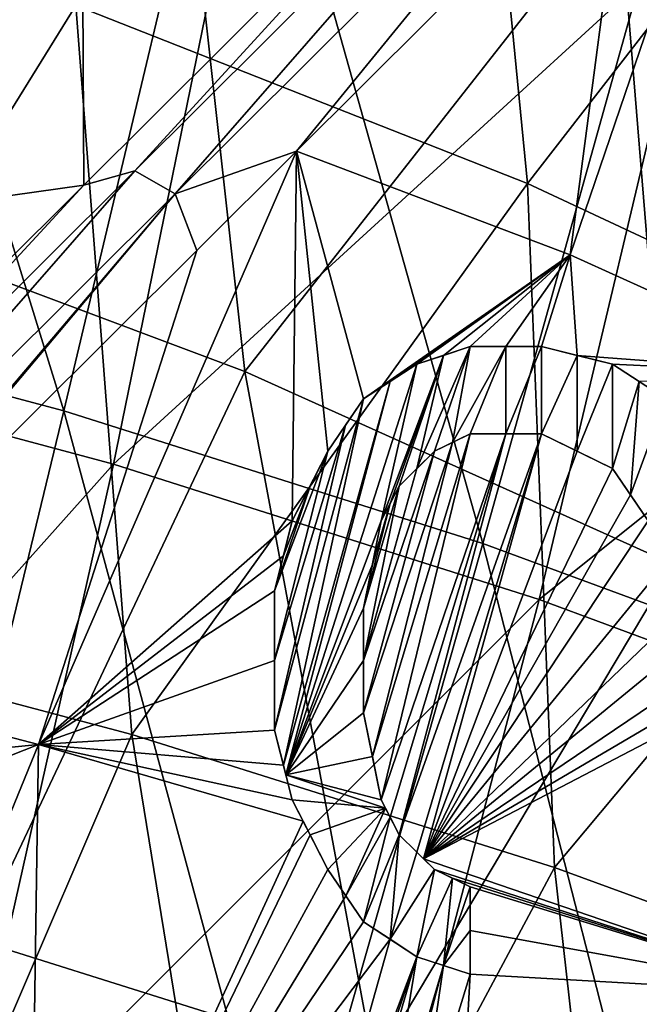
# Model space of a CAD drawing. Header units: millimetres. Extents: x -65 to 65, y -82 to 87.
# Tile 127 of 223: x 9.59 to 11.81, y 7.02 to 10.55. Entities that reach past the tile are written whole.
import ezdxf

# ---------------------------------------------------------------- set-up
doc = ezdxf.new("R2010")
doc.units = ezdxf.units.MM
doc.header["$LTSCALE"] = 101.851852
for name, color, linetype in [('10', 7, 'CONTINUOUS'), ('112', 7, 'CONTINUOUS'), ('14', 7, 'CONTINUOUS'), ('227', 7, 'CONTINUOUS'), ('405', 7, 'CONTINUOUS'), ('406', 7, 'CONTINUOUS'), ('407', 7, 'CONTINUOUS'), ('408', 7, 'CONTINUOUS'), ('409', 7, 'CONTINUOUS'), ('440', 7, 'CONTINUOUS'), ('441', 7, 'CONTINUOUS'), ('442', 7, 'CONTINUOUS'), ('443', 7, 'CONTINUOUS'), ('444', 7, 'CONTINUOUS'), ('445', 7, 'CONTINUOUS'), ('446', 7, 'CONTINUOUS'), ('447', 7, 'CONTINUOUS'), ('448', 7, 'CONTINUOUS'), ('449', 7, 'CONTINUOUS'), ('450', 7, 'CONTINUOUS'), ('451', 7, 'CONTINUOUS'), ('452', 7, 'CONTINUOUS'), ('453', 7, 'CONTINUOUS'), ('454', 7, 'CONTINUOUS'), ('455', 7, 'CONTINUOUS'), ('456', 7, 'CONTINUOUS'), ('457', 7, 'CONTINUOUS'), ('458', 7, 'CONTINUOUS'), ('459', 7, 'CONTINUOUS'), ('460', 7, 'CONTINUOUS'), ('461', 7, 'CONTINUOUS'), ('470', 7, 'CONTINUOUS'), ('472', 7, 'CONTINUOUS'), ('474', 7, 'CONTINUOUS'), ('49', 7, 'CONTINUOUS'), ('99', 7, 'CONTINUOUS')]:
    doc.layers.add(name, color=color, linetype=linetype)

msp = doc.modelspace()

# ---------------------------------------------------------------- linework, layer by layer
at = {"layer": '10', "color": 7, "linetype": 'CONTINUOUS', "true_color": 0xebebeb}
for points in [[(8.8182, 12.1233, 122.8884), (8.3476, 9.3751, 123.7838), (10.4525, 11.5419, 122.7802), (8.8182, 12.1233, 122.8884)], [(8.3476, 9.3751, 123.7838), (9.9227, 8.9537, 123.631), (10.4525, 11.5419, 122.7802), (8.3476, 9.3751, 123.7838)], [(10.4525, 11.5419, 122.7802), (9.9227, 8.9537, 123.631), (12.0202, 10.8719, 122.6573), (10.4525, 11.5419, 122.7802)], [(9.9227, 8.9537, 123.631), (11.4492, 8.468, 123.4553), (12.0202, 10.8719, 122.6573), (9.9227, 8.9537, 123.631)], [(12.0202, 10.8719, 122.6573), (11.4492, 8.468, 123.4553), (13.5119, 10.1205, 122.5219), (12.0202, 10.8719, 122.6573)], [(11.4492, 8.468, 123.4553), (12.9205, 7.9234, 123.2585), (13.5119, 10.1205, 122.5219), (11.4492, 8.468, 123.4553)], [(8.3476, 9.3751, 123.7838), (7.828, 6.6099, 124.5447), (9.9227, 8.9537, 123.631), (8.3476, 9.3751, 123.7838)], [(7.828, 6.6099, 124.5447), (9.3391, 6.3603, 124.3613), (9.9227, 8.9537, 123.631), (7.828, 6.6099, 124.5447)], [(9.9227, 8.9537, 123.631), (9.3391, 6.3603, 124.3613), (11.4492, 8.468, 123.4553), (9.9227, 8.9537, 123.631)], [(9.3391, 6.3603, 124.3613), (10.8221, 6.0721, 124.1477), (11.4492, 8.468, 123.4553), (9.3391, 6.3603, 124.3613)], [(11.4492, 8.468, 123.4553), (10.8221, 6.0721, 124.1477), (12.9205, 7.9234, 123.2585), (11.4492, 8.468, 123.4553)], [(10.8221, 6.0721, 124.1477), (12.2731, 5.7482, 123.9053), (12.9205, 7.9234, 123.2585), (10.8221, 6.0721, 124.1477)]]:
    msp.add_3dface(points, dxfattribs=at)
at = {"layer": '112', "color": 7, "linetype": 'CONTINUOUS', "true_color": 0xebebeb}
for points in [[(11.3488, 11.4807, 120.0333), (11.656, 11.6545, 120.0965), (9.9998, 10.0055, 120.9701), (11.3488, 11.4807, 120.0333)], [(11.656, 11.6545, 120.0965), (10.1434, 9.9226, 121.0936), (9.9998, 10.0055, 120.9701), (11.656, 11.6545, 120.0965)], [(11.8034, 11.5751, 120.2179), (10.1434, 9.9226, 121.0936), (11.656, 11.6545, 120.0965), (11.8034, 11.5751, 120.2179)], [(11.8034, 11.5751, 120.2179), (10.5792, 10.0758, 121.0044), (10.1434, 9.9226, 121.0936), (11.8034, 11.5751, 120.2179)], [(11.7654, 11.2568, 120.3761), (10.5792, 10.0758, 121.0044), (11.8034, 11.5751, 120.2179), (11.7654, 11.2568, 120.3761)], [(9.8159, 9.954, 120.8332), (11.3488, 11.4807, 120.0333), (9.9998, 10.0055, 120.9701), (9.8159, 9.954, 120.8332)], [(10.5792, 10.0758, 121.0044), (10.2221, 9.7196, 121.1823), (10.1434, 9.9226, 121.0936), (10.5792, 10.0758, 121.0044)], [(8.3182, 8.3317, 121.742), (9.8159, 9.954, 120.8332), (9.9998, 10.0055, 120.9701), (8.3182, 8.3317, 121.742)], [(8.4578, 8.2452, 121.8676), (8.3182, 8.3317, 121.742), (9.9998, 10.0055, 120.9701), (8.4578, 8.2452, 121.8676)], [(10.1434, 9.9226, 121.0936), (8.4578, 8.2452, 121.8676), (9.9998, 10.0055, 120.9701), (10.1434, 9.9226, 121.0936)], [(8.2162, 8.3614, 121.565), (9.8159, 9.954, 120.8332), (8.3182, 8.3317, 121.742), (8.2162, 8.3614, 121.565)], [(10.1434, 9.9226, 121.0936), (8.6093, 8.1157, 121.9205), (8.4578, 8.2452, 121.8676), (10.1434, 9.9226, 121.0936)], [(8.692, 8.1984, 121.8851), (8.6093, 8.1157, 121.9205), (10.1434, 9.9226, 121.0936), (8.692, 8.1984, 121.8851)], [(10.2221, 9.7196, 121.1823), (8.692, 8.1984, 121.8851), (10.1434, 9.9226, 121.0936), (10.2221, 9.7196, 121.1823)]]:
    msp.add_3dface(points, dxfattribs=at)
at = {"layer": '14', "color": 7, "linetype": 'CONTINUOUS', "true_color": 0xebebeb}
for points in [[(12.5105, 9.2734, 120.8003), (11.5606, 9.704, 120.9011), (12.257, 11.7461, 120.0984), (12.5105, 9.2734, 120.8003)], [(12.257, 11.7461, 120.0984), (11.5606, 9.704, 120.9011), (11.7654, 11.2568, 120.3761), (12.257, 11.7461, 120.0984)], [(11.5606, 9.704, 120.9011), (10.5792, 10.0758, 121.0044), (11.7654, 11.2568, 120.3761), (11.5606, 9.704, 120.9011)], [(10.5792, 10.0758, 121.0044), (9.6539, 7.9486, 121.7786), (10.2221, 9.7196, 121.1823), (10.5792, 10.0758, 121.0044)], [(9.6539, 7.9486, 121.7786), (10.5792, 10.0758, 121.0044), (10.5638, 8.75, 121.3868), (9.6539, 7.9486, 121.7786)], [(10.5638, 8.75, 121.3868), (10.5792, 10.0758, 121.0044), (10.6915, 9, 121.2913), (10.5638, 8.75, 121.3868)], [(11.5606, 9.704, 120.9011), (10.8191, 9.1875, 121.212), (10.5792, 10.0758, 121.0044), (11.5606, 9.704, 120.9011)], [(10.5792, 10.0758, 121.0044), (10.8191, 9.1875, 121.212), (10.6915, 9, 121.2913), (10.5792, 10.0758, 121.0044)], [(9.6539, 7.9486, 121.7786), (8.692, 8.1984, 121.8851), (10.2221, 9.7196, 121.1823), (9.6539, 7.9486, 121.7786)], [(10.9149, 9.25, 121.174), (10.8191, 9.1875, 121.212), (11.5606, 9.704, 120.9011), (10.9149, 9.25, 121.174)], [(11.0106, 9.3125, 121.1357), (10.9149, 9.25, 121.174), (11.5606, 9.704, 120.9011), (11.0106, 9.3125, 121.1357)], [(11.1067, 9.3438, 121.106), (11.0106, 9.3125, 121.1357), (11.5606, 9.704, 120.9011), (11.1067, 9.3438, 121.106)], [(11.2021, 9.375, 121.0762), (11.1067, 9.3438, 121.106), (11.5606, 9.704, 120.9011), (11.2021, 9.375, 121.0762)], [(11.3302, 9.375, 121.0479), (11.2021, 9.375, 121.0762), (11.5606, 9.704, 120.9011), (11.3302, 9.375, 121.0479)], [(11.4574, 9.375, 121.0195), (11.3302, 9.375, 121.0479), (11.5606, 9.704, 120.9011), (11.4574, 9.375, 121.0195)], [(11.5855, 9.3437, 120.9995), (11.4574, 9.375, 121.0195), (11.5606, 9.704, 120.9011), (11.5855, 9.3437, 120.9995)], [(12.5105, 9.2734, 120.8003), (11.5855, 9.3437, 120.9995), (11.5606, 9.704, 120.9011), (12.5105, 9.2734, 120.8003)], [(11.7128, 9.3125, 120.9793), (11.5855, 9.3437, 120.9995), (12.5105, 9.2734, 120.8003), (11.7128, 9.3125, 120.9793)], [(11.8086, 9.2499, 120.9749), (11.7128, 9.3125, 120.9793), (12.5105, 9.2734, 120.8003), (11.8086, 9.2499, 120.9749)], [(11.1384, 9.0313, 121.1872), (11.2021, 9.0625, 121.1645), (10.8512, 7.9058, 121.5506), (11.1384, 9.0313, 121.1872)], [(10.8512, 7.9058, 121.5506), (11.2021, 9.0625, 121.1645), (10.883, 7.75, 121.5837), (10.8512, 7.9058, 121.5506)], [(11.2021, 9.0625, 121.1645), (11.3302, 9.0625, 121.1363), (10.883, 7.75, 121.5837), (11.2021, 9.0625, 121.1645)], [(10.883, 7.75, 121.5837), (11.3302, 9.0625, 121.1363), (10.9149, 7.6874, 121.5928), (10.883, 7.75, 121.5837)], [(10.9149, 7.6874, 121.5928), (11.3302, 9.0625, 121.1363), (10.9468, 7.625, 121.6017), (10.9149, 7.6874, 121.5928)], [(11.3302, 9.0625, 121.1363), (11.4574, 9.0625, 121.1079), (10.9468, 7.625, 121.6017), (11.3302, 9.0625, 121.1363)], [(10.9468, 7.625, 121.6017), (11.4574, 9.0625, 121.1079), (11.0107, 7.5624, 121.6038), (10.9468, 7.625, 121.6017)], [(11.4574, 9.0625, 121.1079), (11.0348, 7.5388, 121.6045), (11.0107, 7.5624, 121.6038), (11.4574, 9.0625, 121.1079)], [(11.5854, 8.9999, 121.0964), (11.0348, 7.5388, 121.6045), (11.4574, 9.0625, 121.1079), (11.5854, 8.9999, 121.0964)], [(11.0745, 9, 121.2098), (11.1384, 9.0313, 121.1872), (10.8191, 8.0625, 121.5168), (11.0745, 9, 121.2098)], [(10.8191, 8.0625, 121.5168), (11.1384, 9.0313, 121.1872), (10.8512, 7.9058, 121.5506), (10.8191, 8.0625, 121.5168)], [(11.0108, 8.9376, 121.2409), (11.0745, 9, 121.2098), (10.8191, 8.2495, 121.4678), (11.0108, 8.9376, 121.2409)], [(10.8191, 8.2495, 121.4678), (11.0745, 9, 121.2098), (10.8191, 8.0625, 121.5168), (10.8191, 8.2495, 121.4678)], [(11.7128, 8.9375, 121.0847), (11.0348, 7.5388, 121.6045), (11.5854, 8.9999, 121.0964), (11.7128, 8.9375, 121.0847)], [(10.9468, 8.875, 121.272), (11.0108, 8.9376, 121.2409), (10.8191, 8.2495, 121.4678), (10.9468, 8.875, 121.272)], [(11.7767, 8.8435, 121.0959), (11.0348, 7.5388, 121.6045), (11.7128, 8.9375, 121.0847), (11.7767, 8.8435, 121.0959)], [(10.9149, 8.8125, 121.296), (10.9468, 8.875, 121.272), (10.8191, 8.4375, 121.4179), (10.9149, 8.8125, 121.296)], [(10.8191, 8.4375, 121.4179), (10.9468, 8.875, 121.272), (10.8191, 8.2495, 121.4678), (10.8191, 8.4375, 121.4179)], [(11.8404, 8.75, 121.1069), (11.0348, 7.5388, 121.6045), (11.7767, 8.8435, 121.0959), (11.8404, 8.75, 121.1069)], [(10.8511, 8.5938, 121.3691), (10.9149, 8.8125, 121.296), (10.8191, 8.4375, 121.4179), (10.8511, 8.5938, 121.3691)], [(10.883, 8.75, 121.3199), (10.9149, 8.8125, 121.296), (10.8511, 8.5938, 121.3691), (10.883, 8.75, 121.3199)], [(10.5319, 8.625, 121.4273), (9.6539, 7.9486, 121.7786), (10.5638, 8.75, 121.3868), (10.5319, 8.625, 121.4273)], [(11.8725, 8.5618, 121.1506), (11.0348, 7.5388, 121.6045), (11.8404, 8.75, 121.1069), (11.8725, 8.5618, 121.1506)], [(10.5, 8.5, 121.4676), (9.6539, 7.9486, 121.7786), (10.5319, 8.625, 121.4273), (10.5, 8.5, 121.4676)], [(11.9043, 8.375, 121.1934), (11.0348, 7.5388, 121.6045), (11.8725, 8.5618, 121.1506), (11.9043, 8.375, 121.1934)], [(10.5, 8.2492, 121.5343), (9.6539, 7.9486, 121.7786), (10.5, 8.5, 121.4676), (10.5, 8.2492, 121.5343)], [(11.9043, 8.2498, 121.2266), (11.0348, 7.5388, 121.6045), (11.9043, 8.375, 121.1934), (11.9043, 8.2498, 121.2266)], [(10.5, 8, 121.5994), (9.6539, 7.9486, 121.7786), (10.5, 8.2492, 121.5343), (10.5, 8, 121.5994)], [(11.9043, 8.125, 121.2595), (11.0348, 7.5388, 121.6045), (11.9043, 8.2498, 121.2266), (11.9043, 8.125, 121.2595)], [(8.692, 8.1984, 121.8851), (9.6539, 7.9486, 121.7786), (8.6844, 7.852, 121.9759), (8.692, 8.1984, 121.8851)], [(12.4507, 7.0544, 121.3985), (11.0348, 7.5388, 121.6045), (12.1596, 8.125, 121.1992), (12.4507, 7.0544, 121.3985)], [(12.1596, 8.125, 121.1992), (11.0348, 7.5388, 121.6045), (12.0324, 8.125, 121.2294), (12.1596, 8.125, 121.1992)], [(12.0324, 8.125, 121.2294), (11.0348, 7.5388, 121.6045), (11.9043, 8.125, 121.2595), (12.0324, 8.125, 121.2294)], [(10.532, 7.8747, 121.6251), (9.6539, 7.9486, 121.7786), (10.5, 8, 121.5994), (10.532, 7.8747, 121.6251)], [(8.6844, 7.852, 121.9759), (9.6539, 7.9486, 121.7786), (8.7114, 7.5767, 122.0409), (8.6844, 7.852, 121.9759)], [(9.6539, 7.9486, 121.7786), (8.7235, 5.6716, 122.4813), (8.7114, 7.5767, 122.0409), (9.6539, 7.9486, 121.7786)], [(9.6182, 5.5334, 122.3522), (8.7235, 5.6716, 122.4813), (9.6539, 7.9486, 121.7786), (9.6182, 5.5334, 122.3522)], [(10.6029, 7.6735, 121.6617), (9.6182, 5.5334, 122.3522), (9.6539, 7.9486, 121.7786), (10.6029, 7.6735, 121.6617)], [(10.6029, 7.6735, 121.6617), (9.6539, 7.9486, 121.7786), (10.5638, 7.75, 121.6504), (10.6029, 7.6735, 121.6617)], [(10.5638, 7.75, 121.6504), (9.6539, 7.9486, 121.7786), (10.532, 7.8747, 121.6251), (10.5638, 7.75, 121.6504)], [(10.6278, 7.6246, 121.6689), (9.6182, 5.5334, 122.3522), (10.6029, 7.6735, 121.6617), (10.6278, 7.6246, 121.6689)], [(10.6915, 7.5, 121.6869), (9.6182, 5.5334, 122.3522), (10.6278, 7.6246, 121.6689), (10.6915, 7.5, 121.6869)], [(11.0348, 7.5388, 121.6045), (12.4507, 7.0544, 121.3985), (11.0745, 7.5, 121.6057), (11.0348, 7.5388, 121.6045)], [(10.7555, 7.406, 121.6969), (9.6182, 5.5334, 122.3522), (10.6915, 7.5, 121.6869), (10.7555, 7.406, 121.6969)], [(11.0745, 7.5, 121.6057), (12.4507, 7.0544, 121.3985), (11.1383, 7.4687, 121.5996), (11.0745, 7.5, 121.6057)], [(11.1383, 7.4687, 121.5996), (12.4507, 7.0544, 121.3985), (11.2021, 7.4375, 121.5935), (11.1383, 7.4687, 121.5996)], [(11.2021, 7.4375, 121.5935), (12.4507, 7.0544, 121.3985), (11.2021, 7.2809, 121.6322), (11.2021, 7.4375, 121.5935)], [(10.8191, 7.3125, 121.7066), (9.6182, 5.5334, 122.3522), (10.7555, 7.406, 121.6969), (10.8191, 7.3125, 121.7066)], [(10.9151, 7.2499, 121.7016), (9.6182, 5.5334, 122.3522), (10.8191, 7.3125, 121.7066), (10.9151, 7.2499, 121.7016)], [(11.2021, 7.2809, 121.6322), (12.4507, 7.0544, 121.3985), (11.2021, 7.125, 121.6702), (11.2021, 7.2809, 121.6322)], [(10.5638, 6, 122.0661), (9.6182, 5.5334, 122.3522), (10.9151, 7.2499, 121.7016), (10.5638, 6, 122.0661)], [(11.0106, 7.1875, 121.6964), (10.5638, 6, 122.0661), (10.9151, 7.2499, 121.7016), (11.0106, 7.1875, 121.6964)], [(10.6597, 6.1565, 122.0115), (10.5638, 6, 122.0661), (11.0106, 7.1875, 121.6964), (10.6597, 6.1565, 122.0115)], [(10.7553, 6.3125, 121.9564), (10.6597, 6.1565, 122.0115), (11.0106, 7.1875, 121.6964), (10.7553, 6.3125, 121.9564)], [(10.883, 6.4063, 121.9082), (10.7553, 6.3125, 121.9564), (11.0106, 7.1875, 121.6964), (10.883, 6.4063, 121.9082)], [(11.1065, 7.1562, 121.6834), (10.883, 6.4063, 121.9082), (11.0106, 7.1875, 121.6964), (11.1065, 7.1562, 121.6834)], [(11.0106, 6.5, 121.8594), (10.883, 6.4063, 121.9082), (11.1065, 7.1562, 121.6834), (11.0106, 6.5, 121.8594)], [(11.2021, 7.125, 121.6702), (11.0106, 6.5, 121.8594), (11.1065, 7.1562, 121.6834), (11.2021, 7.125, 121.6702)], [(11.171, 6.5628, 121.8103), (11.0106, 6.5, 121.8594), (11.2021, 7.125, 121.6702), (11.171, 6.5628, 121.8103)], [(12.4507, 7.0544, 121.3985), (11.171, 6.5628, 121.8103), (11.2021, 7.125, 121.6702), (12.4507, 7.0544, 121.3985)], [(11.3298, 6.625, 121.761), (11.171, 6.5628, 121.8103), (12.4507, 7.0544, 121.3985), (11.3298, 6.625, 121.761)], [(11.4579, 6.625, 121.7326), (11.3298, 6.625, 121.761), (12.4507, 7.0544, 121.3985), (11.4579, 6.625, 121.7326)], [(11.5851, 6.625, 121.704), (11.4579, 6.625, 121.7326), (12.4507, 7.0544, 121.3985), (11.5851, 6.625, 121.704)], [(11.7449, 6.5624, 121.6821), (11.5851, 6.625, 121.704), (12.4507, 7.0544, 121.3985), (11.7449, 6.5624, 121.6821)], [(11.9043, 6.5, 121.6598), (11.7449, 6.5624, 121.6821), (12.4507, 7.0544, 121.3985), (11.9043, 6.5, 121.6598)]]:
    msp.add_3dface(points, dxfattribs=at)
at = {"layer": '227', "color": 7, "linetype": 'CONTINUOUS', "true_color": 0xebebeb}
for points in [[(11.1067, 9.3438, 120.0426), (11.2021, 9.375, 120.0123), (11.0108, 8.9376, 120.1802), (11.1067, 9.3438, 120.0426)], [(11.2021, 9.375, 120.0123), (11.0745, 9, 120.1485), (11.0108, 8.9376, 120.1802), (11.2021, 9.375, 120.0123)], [(11.0745, 9, 120.1485), (11.2021, 9.375, 120.0123), (11.1384, 9.0313, 120.1254), (11.0745, 9, 120.1485)], [(11.2021, 9.375, 120.0123), (11.3303, 9.375, 119.9834), (11.1384, 9.0313, 120.1254), (11.2021, 9.375, 120.0123)], [(11.3303, 9.375, 119.9834), (11.2021, 9.0625, 120.1023), (11.1384, 9.0313, 120.1254), (11.3303, 9.375, 119.9834)], [(11.2021, 9.0625, 120.1023), (11.3303, 9.375, 119.9834), (11.3303, 9.0625, 120.0734), (11.2021, 9.0625, 120.1023)], [(11.3303, 9.375, 119.9834), (11.4574, 9.375, 119.9544), (11.3303, 9.0625, 120.0734), (11.3303, 9.375, 119.9834)], [(11.4574, 9.375, 119.9544), (11.4574, 9.0625, 120.0444), (11.3303, 9.0625, 120.0734), (11.4574, 9.375, 119.9544)], [(11.4574, 9.375, 119.9544), (11.5855, 9.3436, 119.9339), (11.4574, 9.0625, 120.0444), (11.4574, 9.375, 119.9544)], [(11.0106, 9.3125, 120.073), (11.1067, 9.3438, 120.0426), (10.883, 8.75, 120.2607), (11.0106, 9.3125, 120.073)], [(10.883, 8.75, 120.2607), (11.1067, 9.3438, 120.0426), (10.9149, 8.8125, 120.2363), (10.883, 8.75, 120.2607)], [(11.1067, 9.3438, 120.0426), (10.9468, 8.875, 120.2118), (10.9149, 8.8125, 120.2363), (11.1067, 9.3438, 120.0426)], [(10.9468, 8.875, 120.2118), (11.1067, 9.3438, 120.0426), (11.0108, 8.9376, 120.1802), (10.9468, 8.875, 120.2118)], [(11.4574, 9.0625, 120.0444), (11.5855, 9.3436, 119.9339), (11.5854, 8.9998, 120.0328), (11.4574, 9.0625, 120.0444)], [(11.5855, 9.3436, 119.9339), (11.7128, 9.3125, 119.9133), (11.5854, 8.9998, 120.0328), (11.5855, 9.3436, 119.9339)], [(10.9149, 9.25, 120.112), (11.0106, 9.3125, 120.073), (10.5409, 7.8398, 120.5789), (10.9149, 9.25, 120.112)], [(11.0106, 9.3125, 120.073), (10.883, 8.75, 120.2607), (10.5409, 7.8398, 120.5789), (11.0106, 9.3125, 120.073)], [(11.7128, 9.3125, 119.9133), (11.7128, 8.9375, 120.0207), (11.5854, 8.9998, 120.0328), (11.7128, 9.3125, 119.9133)], [(11.7128, 9.3125, 119.9133), (11.8086, 9.2499, 119.9088), (11.7128, 8.9375, 120.0207), (11.7128, 9.3125, 119.9133)], [(10.8191, 9.1875, 120.1508), (10.9149, 9.25, 120.112), (10.532, 7.8747, 120.5717), (10.8191, 9.1875, 120.1508)], [(10.9149, 9.25, 120.112), (10.5409, 7.8398, 120.5789), (10.532, 7.8747, 120.5717), (10.9149, 9.25, 120.112)], [(11.7128, 8.9375, 120.0207), (11.8086, 9.2499, 119.9088), (11.7767, 8.8435, 120.0322), (11.7128, 8.9375, 120.0207)], [(11.8086, 9.2499, 119.9088), (11.9043, 9.1875, 119.9041), (11.7767, 8.8435, 120.0322), (11.8086, 9.2499, 119.9088)], [(10.5, 8, 120.5455), (10.8191, 9.1875, 120.1508), (10.532, 7.8747, 120.5717), (10.5, 8, 120.5455)], [(10.8191, 9.1875, 120.1508), (10.5, 8, 120.5455), (10.7554, 9.0939, 120.1913), (10.8191, 9.1875, 120.1508)], [(11.9043, 9.1875, 119.9041), (11.8404, 8.75, 120.0433), (11.7767, 8.8435, 120.0322), (11.9043, 9.1875, 119.9041)], [(10.5, 8, 120.5455), (10.5, 8.2492, 120.4792), (10.7554, 9.0939, 120.1913), (10.5, 8, 120.5455)], [(10.5, 8.2492, 120.4792), (10.6915, 9, 120.2317), (10.7554, 9.0939, 120.1913), (10.5, 8.2492, 120.4792)], [(10.5, 8.2492, 120.4792), (10.5, 8.5, 120.4113), (10.6915, 9, 120.2317), (10.5, 8.2492, 120.4792)], [(10.6915, 9, 120.2317), (10.5, 8.5, 120.4113), (10.6277, 8.875, 120.2805), (10.6915, 9, 120.2317)], [(10.5, 8.5, 120.4113), (10.5319, 8.625, 120.3702), (10.6277, 8.875, 120.2805), (10.5, 8.5, 120.4113)], [(10.5319, 8.625, 120.3702), (10.5638, 8.75, 120.3289), (10.6277, 8.875, 120.2805), (10.5319, 8.625, 120.3702)], [(10.883, 8.75, 120.2607), (10.8511, 8.5938, 120.3109), (10.5409, 7.8398, 120.5789), (10.883, 8.75, 120.2607)], [(10.8511, 8.5938, 120.3109), (10.8191, 8.4375, 120.3606), (10.5409, 7.8398, 120.5789), (10.8511, 8.5938, 120.3109)], [(10.8191, 8.4375, 120.3606), (10.8191, 8.2495, 120.4114), (10.5409, 7.8398, 120.5789), (10.8191, 8.4375, 120.3606)], [(10.8191, 8.2495, 120.4114), (10.8191, 8.0625, 120.4613), (10.5409, 7.8398, 120.5789), (10.8191, 8.2495, 120.4114)], [(10.8191, 8.0625, 120.4613), (10.8512, 7.9058, 120.4957), (10.5409, 7.8398, 120.5789), (10.8191, 8.0625, 120.4613)], [(10.8512, 7.9058, 120.4957), (10.883, 7.75, 120.5294), (10.5409, 7.8398, 120.5789), (10.8512, 7.9058, 120.4957)], [(10.883, 7.75, 120.5294), (10.8979, 7.7207, 120.5337), (10.5409, 7.8398, 120.5789), (10.883, 7.75, 120.5294)], [(10.8979, 7.7207, 120.5337), (10.5638, 7.75, 120.5975), (10.5409, 7.8398, 120.5789), (10.8979, 7.7207, 120.5337)], [(10.5638, 7.75, 120.5975), (10.8979, 7.7207, 120.5337), (10.6278, 7.6246, 120.6163), (10.5638, 7.75, 120.5975)], [(10.8979, 7.7207, 120.5337), (10.6915, 7.5, 120.6346), (10.6278, 7.6246, 120.6163), (10.8979, 7.7207, 120.5337)], [(10.6915, 7.5, 120.6346), (10.8979, 7.7207, 120.5337), (10.7555, 7.406, 120.6448), (10.6915, 7.5, 120.6346)], [(10.8979, 7.7207, 120.5337), (10.9149, 7.6874, 120.5387), (10.7555, 7.406, 120.6448), (10.8979, 7.7207, 120.5337)], [(10.9149, 7.6874, 120.5387), (10.8191, 7.3125, 120.6546), (10.7555, 7.406, 120.6448), (10.9149, 7.6874, 120.5387)], [(10.9149, 7.6874, 120.5387), (10.9468, 7.625, 120.5478), (10.8191, 7.3125, 120.6546), (10.9149, 7.6874, 120.5387)], [(10.8191, 7.3125, 120.6546), (10.9468, 7.625, 120.5478), (10.9151, 7.2499, 120.6495), (10.8191, 7.3125, 120.6546)], [(10.9468, 7.625, 120.5478), (11.0107, 7.5624, 120.5498), (10.9151, 7.2499, 120.6495), (10.9468, 7.625, 120.5478)], [(11.0107, 7.5624, 120.5498), (11.0745, 7.5, 120.5517), (10.9151, 7.2499, 120.6495), (11.0107, 7.5624, 120.5498)], [(11.0745, 7.5, 120.5517), (11.0106, 7.1875, 120.6442), (10.9151, 7.2499, 120.6495), (11.0745, 7.5, 120.5517)], [(11.0745, 7.5, 120.5517), (11.1383, 7.4687, 120.5456), (11.0106, 7.1875, 120.6442), (11.0745, 7.5, 120.5517)], [(11.0106, 7.1875, 120.6442), (11.1383, 7.4687, 120.5456), (11.1065, 7.1562, 120.6309), (11.0106, 7.1875, 120.6442)], [(11.1383, 7.4687, 120.5456), (11.2021, 7.4375, 120.5393), (11.1065, 7.1562, 120.6309), (11.1383, 7.4687, 120.5456)], [(11.2021, 7.4375, 120.5393), (11.2021, 7.2809, 120.5787), (11.1065, 7.1562, 120.6309), (11.2021, 7.4375, 120.5393)], [(11.2021, 7.2809, 120.5787), (11.2021, 7.125, 120.6174), (11.1065, 7.1562, 120.6309), (11.2021, 7.2809, 120.5787)]]:
    msp.add_3dface(points, dxfattribs=at)
at = {"layer": '405', "color": 7, "linetype": 'CONTINUOUS', "true_color": 0xebebeb}
for points in [[(10.8191, 9.1875, 121.212), (10.9149, 9.25, 121.174), (11.0106, 9.3125, 121.1357), (10.8191, 9.1875, 121.212)], [(10.8191, 9.1875, 121.212), (11.0106, 9.3125, 121.1357), (10.8191, 9.1875, 120.1508), (10.8191, 9.1875, 121.212)], [(10.8191, 9.1875, 120.1508), (11.0106, 9.3125, 121.1357), (10.9149, 9.25, 120.112), (10.8191, 9.1875, 120.1508)], [(11.0106, 9.3125, 121.1357), (11.0106, 9.3125, 120.073), (10.9149, 9.25, 120.112), (11.0106, 9.3125, 121.1357)]]:
    msp.add_3dface(points, dxfattribs=at)
at = {"layer": '406', "color": 7, "linetype": 'CONTINUOUS', "true_color": 0xebebeb}
for points in [[(11.0106, 9.3125, 121.1357), (11.1067, 9.3438, 121.106), (11.2021, 9.375, 121.0762), (11.0106, 9.3125, 121.1357)], [(11.0106, 9.3125, 121.1357), (11.2021, 9.375, 121.0762), (11.0106, 9.3125, 120.073), (11.0106, 9.3125, 121.1357)], [(11.0106, 9.3125, 120.073), (11.2021, 9.375, 121.0762), (11.1067, 9.3438, 120.0426), (11.0106, 9.3125, 120.073)], [(11.2021, 9.375, 121.0762), (11.2021, 9.375, 120.0123), (11.1067, 9.3438, 120.0426), (11.2021, 9.375, 121.0762)]]:
    msp.add_3dface(points, dxfattribs=at)
at = {"layer": '407', "color": 7, "linetype": 'CONTINUOUS', "true_color": 0xebebeb}
for points in [[(11.2021, 9.375, 121.0762), (11.3302, 9.375, 121.0479), (11.4574, 9.375, 121.0195), (11.2021, 9.375, 121.0762)], [(11.2021, 9.375, 121.0762), (11.4574, 9.375, 121.0195), (11.2021, 9.375, 120.0123), (11.2021, 9.375, 121.0762)], [(11.2021, 9.375, 120.0123), (11.4574, 9.375, 121.0195), (11.3303, 9.375, 119.9834), (11.2021, 9.375, 120.0123)], [(11.4574, 9.375, 121.0195), (11.4574, 9.375, 119.9544), (11.3303, 9.375, 119.9834), (11.4574, 9.375, 121.0195)]]:
    msp.add_3dface(points, dxfattribs=at)
at = {"layer": '408', "color": 7, "linetype": 'CONTINUOUS', "true_color": 0xebebeb}
for points in [[(11.4574, 9.375, 121.0195), (11.5855, 9.3437, 120.9995), (11.7128, 9.3125, 120.9793), (11.4574, 9.375, 121.0195)], [(11.4574, 9.375, 121.0195), (11.7128, 9.3125, 120.9793), (11.4574, 9.375, 119.9544), (11.4574, 9.375, 121.0195)], [(11.4574, 9.375, 119.9544), (11.7128, 9.3125, 120.9793), (11.5855, 9.3436, 119.9339), (11.4574, 9.375, 119.9544)], [(11.7128, 9.3125, 120.9793), (11.7128, 9.3125, 119.9133), (11.5855, 9.3436, 119.9339), (11.7128, 9.3125, 120.9793)]]:
    msp.add_3dface(points, dxfattribs=at)
at = {"layer": '409', "color": 7, "linetype": 'CONTINUOUS', "true_color": 0xebebeb}
for points in [[(11.7128, 9.3125, 120.9793), (11.8086, 9.2499, 120.9749), (11.9043, 9.1875, 120.9703), (11.7128, 9.3125, 120.9793)], [(11.7128, 9.3125, 120.9793), (11.9043, 9.1875, 120.9703), (11.7128, 9.3125, 119.9133), (11.7128, 9.3125, 120.9793)], [(11.7128, 9.3125, 119.9133), (11.9043, 9.1875, 120.9703), (11.8086, 9.2499, 119.9088), (11.7128, 9.3125, 119.9133)], [(11.9043, 9.1875, 120.9703), (11.9043, 9.1875, 119.9041), (11.8086, 9.2499, 119.9088), (11.9043, 9.1875, 120.9703)]]:
    msp.add_3dface(points, dxfattribs=at)
at = {"layer": '440', "color": 7, "linetype": 'CONTINUOUS', "true_color": 0xebebeb}
for points in [[(11.8404, 8.75, 121.1069), (11.7767, 8.8435, 121.0959), (11.7128, 8.9375, 121.0847), (11.8404, 8.75, 121.1069)], [(11.8404, 8.75, 121.1069), (11.7128, 8.9375, 121.0847), (11.8404, 8.75, 120.0433), (11.8404, 8.75, 121.1069)], [(11.8404, 8.75, 120.0433), (11.7128, 8.9375, 121.0847), (11.7767, 8.8435, 120.0322), (11.8404, 8.75, 120.0433)], [(11.7128, 8.9375, 121.0847), (11.7128, 8.9375, 120.0207), (11.7767, 8.8435, 120.0322), (11.7128, 8.9375, 121.0847)]]:
    msp.add_3dface(points, dxfattribs=at)
at = {"layer": '441', "color": 7, "linetype": 'CONTINUOUS', "true_color": 0xebebeb}
for points in [[(11.7128, 8.9375, 121.0847), (11.5854, 8.9999, 121.0964), (11.4574, 9.0625, 120.0444), (11.7128, 8.9375, 121.0847)], [(11.7128, 8.9375, 121.0847), (11.4574, 9.0625, 120.0444), (11.5854, 8.9998, 120.0328), (11.7128, 8.9375, 121.0847)], [(11.5854, 8.9999, 121.0964), (11.4574, 9.0625, 121.1079), (11.4574, 9.0625, 120.0444), (11.5854, 8.9999, 121.0964)], [(11.7128, 8.9375, 120.0207), (11.7128, 8.9375, 121.0847), (11.5854, 8.9998, 120.0328), (11.7128, 8.9375, 120.0207)]]:
    msp.add_3dface(points, dxfattribs=at)
at = {"layer": '442', "color": 7, "linetype": 'CONTINUOUS', "true_color": 0xebebeb}
for points in [[(11.4574, 9.0625, 121.1079), (11.3302, 9.0625, 121.1363), (11.2021, 9.0625, 120.1023), (11.4574, 9.0625, 121.1079)], [(11.4574, 9.0625, 121.1079), (11.2021, 9.0625, 120.1023), (11.3303, 9.0625, 120.0734), (11.4574, 9.0625, 121.1079)], [(11.3302, 9.0625, 121.1363), (11.2021, 9.0625, 121.1645), (11.2021, 9.0625, 120.1023), (11.3302, 9.0625, 121.1363)], [(11.4574, 9.0625, 120.0444), (11.4574, 9.0625, 121.1079), (11.3303, 9.0625, 120.0734), (11.4574, 9.0625, 120.0444)]]:
    msp.add_3dface(points, dxfattribs=at)
at = {"layer": '443', "color": 7, "linetype": 'CONTINUOUS', "true_color": 0xebebeb}
for points in [[(11.2021, 9.0625, 121.1645), (11.1384, 9.0313, 121.1872), (11.0745, 9, 120.1485), (11.2021, 9.0625, 121.1645)], [(11.2021, 9.0625, 121.1645), (11.0745, 9, 120.1485), (11.1384, 9.0313, 120.1254), (11.2021, 9.0625, 121.1645)], [(11.2021, 9.0625, 120.1023), (11.2021, 9.0625, 121.1645), (11.1384, 9.0313, 120.1254), (11.2021, 9.0625, 120.1023)], [(11.1384, 9.0313, 121.1872), (11.0745, 9, 121.2098), (11.0745, 9, 120.1485), (11.1384, 9.0313, 121.1872)]]:
    msp.add_3dface(points, dxfattribs=at)
at = {"layer": '444', "color": 7, "linetype": 'CONTINUOUS', "true_color": 0xebebeb}
for points in [[(11.0745, 9, 121.2098), (11.0108, 8.9376, 121.2409), (10.9468, 8.875, 120.2118), (11.0745, 9, 121.2098)], [(11.0745, 9, 121.2098), (10.9468, 8.875, 120.2118), (11.0108, 8.9376, 120.1802), (11.0745, 9, 121.2098)], [(11.0745, 9, 120.1485), (11.0745, 9, 121.2098), (11.0108, 8.9376, 120.1802), (11.0745, 9, 120.1485)], [(11.0108, 8.9376, 121.2409), (10.9468, 8.875, 121.272), (10.9468, 8.875, 120.2118), (11.0108, 8.9376, 121.2409)]]:
    msp.add_3dface(points, dxfattribs=at)
at = {"layer": '445', "color": 7, "linetype": 'CONTINUOUS', "true_color": 0xebebeb}
for points in [[(10.9468, 8.875, 121.272), (10.9149, 8.8125, 121.296), (10.883, 8.75, 120.2607), (10.9468, 8.875, 121.272)], [(10.9468, 8.875, 121.272), (10.883, 8.75, 120.2607), (10.9149, 8.8125, 120.2363), (10.9468, 8.875, 121.272)], [(10.9468, 8.875, 120.2118), (10.9468, 8.875, 121.272), (10.9149, 8.8125, 120.2363), (10.9468, 8.875, 120.2118)], [(10.9149, 8.8125, 121.296), (10.883, 8.75, 121.3199), (10.883, 8.75, 120.2607), (10.9149, 8.8125, 121.296)]]:
    msp.add_3dface(points, dxfattribs=at)
at = {"layer": '446', "color": 7, "linetype": 'CONTINUOUS', "true_color": 0xebebeb}
for points in [[(10.883, 8.75, 121.3199), (10.8511, 8.5938, 121.3691), (10.8191, 8.4375, 120.3606), (10.883, 8.75, 121.3199)], [(10.883, 8.75, 121.3199), (10.8191, 8.4375, 120.3606), (10.8511, 8.5938, 120.3109), (10.883, 8.75, 121.3199)], [(10.883, 8.75, 120.2607), (10.883, 8.75, 121.3199), (10.8511, 8.5938, 120.3109), (10.883, 8.75, 120.2607)], [(10.8511, 8.5938, 121.3691), (10.8191, 8.4375, 121.4179), (10.8191, 8.4375, 120.3606), (10.8511, 8.5938, 121.3691)]]:
    msp.add_3dface(points, dxfattribs=at)
at = {"layer": '447', "color": 7, "linetype": 'CONTINUOUS', "true_color": 0xebebeb}
for points in [[(10.8191, 8.4375, 121.4179), (10.8191, 8.2495, 121.4678), (10.8191, 8.0625, 120.4613), (10.8191, 8.4375, 121.4179)], [(10.8191, 8.4375, 120.3606), (10.8191, 8.4375, 121.4179), (10.8191, 8.2495, 120.4114), (10.8191, 8.4375, 120.3606)], [(10.8191, 8.4375, 121.4179), (10.8191, 8.0625, 120.4613), (10.8191, 8.2495, 120.4114), (10.8191, 8.4375, 121.4179)], [(10.8191, 8.2495, 121.4678), (10.8191, 8.0625, 121.5168), (10.8191, 8.0625, 120.4613), (10.8191, 8.2495, 121.4678)]]:
    msp.add_3dface(points, dxfattribs=at)
at = {"layer": '448', "color": 7, "linetype": 'CONTINUOUS', "true_color": 0xebebeb}
for points in [[(10.8191, 8.0625, 121.5168), (10.8512, 7.9058, 121.5506), (10.883, 7.75, 120.5294), (10.8191, 8.0625, 121.5168)], [(10.8191, 8.0625, 120.4613), (10.8191, 8.0625, 121.5168), (10.8512, 7.9058, 120.4957), (10.8191, 8.0625, 120.4613)], [(10.8191, 8.0625, 121.5168), (10.883, 7.75, 120.5294), (10.8512, 7.9058, 120.4957), (10.8191, 8.0625, 121.5168)], [(10.8512, 7.9058, 121.5506), (10.883, 7.75, 121.5837), (10.883, 7.75, 120.5294), (10.8512, 7.9058, 121.5506)]]:
    msp.add_3dface(points, dxfattribs=at)
at = {"layer": '449', "color": 7, "linetype": 'CONTINUOUS', "true_color": 0xebebeb}
for points in [[(10.883, 7.75, 121.5837), (10.9149, 7.6874, 121.5928), (10.9468, 7.625, 120.5478), (10.883, 7.75, 121.5837)], [(10.883, 7.75, 120.5294), (10.883, 7.75, 121.5837), (10.8979, 7.7207, 120.5337), (10.883, 7.75, 120.5294)], [(10.883, 7.75, 121.5837), (10.9468, 7.625, 120.5478), (10.9149, 7.6874, 120.5387), (10.883, 7.75, 121.5837)], [(10.8979, 7.7207, 120.5337), (10.883, 7.75, 121.5837), (10.9149, 7.6874, 120.5387), (10.8979, 7.7207, 120.5337)], [(10.9149, 7.6874, 121.5928), (10.9468, 7.625, 121.6017), (10.9468, 7.625, 120.5478), (10.9149, 7.6874, 121.5928)]]:
    msp.add_3dface(points, dxfattribs=at)
at = {"layer": '450', "color": 7, "linetype": 'CONTINUOUS', "true_color": 0xebebeb}
for points in [[(10.9468, 7.625, 121.6017), (11.0107, 7.5624, 121.6038), (11.0745, 7.5, 120.5517), (10.9468, 7.625, 121.6017)], [(10.9468, 7.625, 120.5478), (10.9468, 7.625, 121.6017), (11.0107, 7.5624, 120.5498), (10.9468, 7.625, 120.5478)], [(10.9468, 7.625, 121.6017), (11.0745, 7.5, 120.5517), (11.0107, 7.5624, 120.5498), (10.9468, 7.625, 121.6017)], [(11.0107, 7.5624, 121.6038), (11.0348, 7.5388, 121.6045), (11.0745, 7.5, 120.5517), (11.0107, 7.5624, 121.6038)], [(11.0348, 7.5388, 121.6045), (11.0745, 7.5, 121.6057), (11.0745, 7.5, 120.5517), (11.0348, 7.5388, 121.6045)]]:
    msp.add_3dface(points, dxfattribs=at)
at = {"layer": '451', "color": 7, "linetype": 'CONTINUOUS', "true_color": 0xebebeb}
for points in [[(11.2021, 7.4375, 121.5935), (11.0745, 7.5, 120.5517), (11.1383, 7.4687, 121.5996), (11.2021, 7.4375, 121.5935)], [(11.0745, 7.5, 121.6057), (11.1383, 7.4687, 121.5996), (11.0745, 7.5, 120.5517), (11.0745, 7.5, 121.6057)], [(11.0745, 7.5, 120.5517), (11.2021, 7.4375, 121.5935), (11.1383, 7.4687, 120.5456), (11.0745, 7.5, 120.5517)], [(11.2021, 7.4375, 121.5935), (11.2021, 7.4375, 120.5393), (11.1383, 7.4687, 120.5456), (11.2021, 7.4375, 121.5935)]]:
    msp.add_3dface(points, dxfattribs=at)
at = {"layer": '452', "color": 7, "linetype": 'CONTINUOUS', "true_color": 0xebebeb}
for points in [[(11.2021, 7.4375, 121.5935), (11.2021, 7.2809, 121.6322), (11.2021, 7.125, 120.6174), (11.2021, 7.4375, 121.5935)], [(11.2021, 7.4375, 120.5393), (11.2021, 7.4375, 121.5935), (11.2021, 7.2809, 120.5787), (11.2021, 7.4375, 120.5393)], [(11.2021, 7.4375, 121.5935), (11.2021, 7.125, 120.6174), (11.2021, 7.2809, 120.5787), (11.2021, 7.4375, 121.5935)], [(11.2021, 7.2809, 121.6322), (11.2021, 7.125, 121.6702), (11.2021, 7.125, 120.6174), (11.2021, 7.2809, 121.6322)]]:
    msp.add_3dface(points, dxfattribs=at)
at = {"layer": '453', "color": 7, "linetype": 'CONTINUOUS', "true_color": 0xebebeb}
for points in [[(11.2021, 7.125, 121.6702), (11.1065, 7.1562, 121.6834), (11.0106, 7.1875, 120.6442), (11.2021, 7.125, 121.6702)], [(11.2021, 7.125, 121.6702), (11.0106, 7.1875, 120.6442), (11.1065, 7.1562, 120.6309), (11.2021, 7.125, 121.6702)], [(11.1065, 7.1562, 121.6834), (11.0106, 7.1875, 121.6964), (11.0106, 7.1875, 120.6442), (11.1065, 7.1562, 121.6834)], [(11.2021, 7.125, 120.6174), (11.2021, 7.125, 121.6702), (11.1065, 7.1562, 120.6309), (11.2021, 7.125, 120.6174)]]:
    msp.add_3dface(points, dxfattribs=at)
at = {"layer": '454', "color": 7, "linetype": 'CONTINUOUS', "true_color": 0xebebeb}
for points in [[(11.0106, 7.1875, 121.6964), (10.9151, 7.2499, 121.7016), (10.8191, 7.3125, 120.6546), (11.0106, 7.1875, 121.6964)], [(11.0106, 7.1875, 121.6964), (10.8191, 7.3125, 120.6546), (10.9151, 7.2499, 120.6495), (11.0106, 7.1875, 121.6964)], [(10.9151, 7.2499, 121.7016), (10.8191, 7.3125, 121.7066), (10.8191, 7.3125, 120.6546), (10.9151, 7.2499, 121.7016)], [(11.0106, 7.1875, 120.6442), (11.0106, 7.1875, 121.6964), (10.9151, 7.2499, 120.6495), (11.0106, 7.1875, 120.6442)]]:
    msp.add_3dface(points, dxfattribs=at)
at = {"layer": '455', "color": 7, "linetype": 'CONTINUOUS', "true_color": 0xebebeb}
for points in [[(10.8191, 7.3125, 121.7066), (10.7555, 7.406, 121.6969), (10.6915, 7.5, 121.6869), (10.8191, 7.3125, 121.7066)], [(10.8191, 7.3125, 121.7066), (10.6915, 7.5, 121.6869), (10.8191, 7.3125, 120.6546), (10.8191, 7.3125, 121.7066)], [(10.8191, 7.3125, 120.6546), (10.6915, 7.5, 121.6869), (10.7555, 7.406, 120.6448), (10.8191, 7.3125, 120.6546)], [(10.6915, 7.5, 121.6869), (10.6915, 7.5, 120.6346), (10.7555, 7.406, 120.6448), (10.6915, 7.5, 121.6869)]]:
    msp.add_3dface(points, dxfattribs=at)
at = {"layer": '456', "color": 7, "linetype": 'CONTINUOUS', "true_color": 0xebebeb}
for points in [[(10.6915, 7.5, 121.6869), (10.6029, 7.6735, 121.6617), (10.5638, 7.75, 121.6504), (10.6915, 7.5, 121.6869)], [(10.6915, 7.5, 121.6869), (10.5638, 7.75, 121.6504), (10.6915, 7.5, 120.6346), (10.6915, 7.5, 121.6869)], [(10.6915, 7.5, 120.6346), (10.5638, 7.75, 121.6504), (10.6278, 7.6246, 120.6163), (10.6915, 7.5, 120.6346)], [(10.5638, 7.75, 121.6504), (10.5638, 7.75, 120.5975), (10.6278, 7.6246, 120.6163), (10.5638, 7.75, 121.6504)], [(10.6915, 7.5, 121.6869), (10.6278, 7.6246, 121.6689), (10.6029, 7.6735, 121.6617), (10.6915, 7.5, 121.6869)]]:
    msp.add_3dface(points, dxfattribs=at)
at = {"layer": '457', "color": 7, "linetype": 'CONTINUOUS', "true_color": 0xebebeb}
for points in [[(10.5638, 7.75, 121.6504), (10.532, 7.8747, 121.6251), (10.5, 8, 121.5994), (10.5638, 7.75, 121.6504)], [(10.5638, 7.75, 121.6504), (10.5, 8, 121.5994), (10.5638, 7.75, 120.5975), (10.5638, 7.75, 121.6504)], [(10.5638, 7.75, 120.5975), (10.5, 8, 121.5994), (10.5409, 7.8398, 120.5789), (10.5638, 7.75, 120.5975)], [(10.5, 8, 121.5994), (10.5, 8, 120.5455), (10.532, 7.8747, 120.5717), (10.5, 8, 121.5994)], [(10.5409, 7.8398, 120.5789), (10.5, 8, 121.5994), (10.532, 7.8747, 120.5717), (10.5409, 7.8398, 120.5789)]]:
    msp.add_3dface(points, dxfattribs=at)
at = {"layer": '458', "color": 7, "linetype": 'CONTINUOUS', "true_color": 0xebebeb}
for points in [[(10.5, 8, 121.5994), (10.5, 8.2492, 121.5343), (10.5, 8.5, 121.4676), (10.5, 8, 121.5994)], [(10.5, 8, 121.5994), (10.5, 8.5, 121.4676), (10.5, 8, 120.5455), (10.5, 8, 121.5994)], [(10.5, 8, 120.5455), (10.5, 8.5, 121.4676), (10.5, 8.2492, 120.4792), (10.5, 8, 120.5455)], [(10.5, 8.5, 121.4676), (10.5, 8.5, 120.4113), (10.5, 8.2492, 120.4792), (10.5, 8.5, 121.4676)]]:
    msp.add_3dface(points, dxfattribs=at)
at = {"layer": '459', "color": 7, "linetype": 'CONTINUOUS', "true_color": 0xebebeb}
for points in [[(10.5, 8.5, 121.4676), (10.5319, 8.625, 121.4273), (10.5638, 8.75, 121.3868), (10.5, 8.5, 121.4676)], [(10.5, 8.5, 121.4676), (10.5638, 8.75, 121.3868), (10.5, 8.5, 120.4113), (10.5, 8.5, 121.4676)], [(10.5, 8.5, 120.4113), (10.5638, 8.75, 121.3868), (10.5319, 8.625, 120.3702), (10.5, 8.5, 120.4113)], [(10.5638, 8.75, 121.3868), (10.5638, 8.75, 120.3289), (10.5319, 8.625, 120.3702), (10.5638, 8.75, 121.3868)]]:
    msp.add_3dface(points, dxfattribs=at)
at = {"layer": '460', "color": 7, "linetype": 'CONTINUOUS', "true_color": 0xebebeb}
for points in [[(10.5638, 8.75, 121.3868), (10.6915, 9, 121.2913), (10.5638, 8.75, 120.3289), (10.5638, 8.75, 121.3868)], [(10.5638, 8.75, 120.3289), (10.6915, 9, 121.2913), (10.6277, 8.875, 120.2805), (10.5638, 8.75, 120.3289)], [(10.6915, 9, 121.2913), (10.6915, 9, 120.2317), (10.6277, 8.875, 120.2805), (10.6915, 9, 121.2913)]]:
    msp.add_3dface(points, dxfattribs=at)
at = {"layer": '461', "color": 7, "linetype": 'CONTINUOUS', "true_color": 0xebebeb}
for points in [[(10.6915, 9, 121.2913), (10.8191, 9.1875, 121.212), (10.6915, 9, 120.2317), (10.6915, 9, 121.2913)], [(10.6915, 9, 120.2317), (10.8191, 9.1875, 121.212), (10.7554, 9.0939, 120.1913), (10.6915, 9, 120.2317)], [(10.8191, 9.1875, 121.212), (10.8191, 9.1875, 120.1508), (10.7554, 9.0939, 120.1913), (10.8191, 9.1875, 121.212)]]:
    msp.add_3dface(points, dxfattribs=at)
at = {"layer": '470', "color": 7, "linetype": 'CONTINUOUS', "true_color": 0xebebeb}
for points in [[(11.7354, 10.9953, 117.2302), (13.2563, 10.0575, 117.137), (12.471, 12.894, 116.3615), (11.7354, 10.9953, 117.2302)], [(8.4014, 12.5351, 117.3925), (8.7829, 9.8899, 118.2214), (10.1126, 11.8247, 117.3162), (8.4014, 12.5351, 117.3925)], [(8.7829, 9.8899, 118.2214), (10.3942, 9.2864, 118.0852), (10.1126, 11.8247, 117.3162), (8.7829, 9.8899, 118.2214)], [(10.1126, 11.8247, 117.3162), (10.3942, 9.2864, 118.0852), (11.7354, 10.9953, 117.2302), (10.1126, 11.8247, 117.3162)], [(10.3942, 9.2864, 118.0852), (11.9309, 8.5941, 117.9311), (11.7354, 10.9953, 117.2302), (10.3942, 9.2864, 118.0852)], [(11.7354, 10.9953, 117.2302), (11.9309, 8.5941, 117.9311), (13.2563, 10.0575, 117.137), (11.7354, 10.9953, 117.2302)], [(8.7829, 9.8899, 118.2214), (9.4299, 7.2481, 118.8518), (10.3942, 9.2864, 118.0852), (8.7829, 9.8899, 118.2214)], [(9.4299, 7.2481, 118.8518), (10.8586, 6.7988, 118.6667), (10.3942, 9.2864, 118.0852), (9.4299, 7.2481, 118.8518)], [(10.3942, 9.2864, 118.0852), (10.8586, 6.7988, 118.6667), (11.9309, 8.5941, 117.9311), (10.3942, 9.2864, 118.0852)], [(10.8586, 6.7988, 118.6667), (12.2358, 6.2965, 118.4597), (11.9309, 8.5941, 117.9311), (10.8586, 6.7988, 118.6667)], [(10.1402, 4.7764, 119.2865), (9.4299, 7.2481, 118.8518), (8.6692, 5.053, 119.5118), (10.1402, 4.7764, 119.2865)], [(10.8586, 6.7988, 118.6667), (9.4299, 7.2481, 118.8518), (10.1402, 4.7764, 119.2865), (10.8586, 6.7988, 118.6667)]]:
    msp.add_3dface(points, dxfattribs=at)
at = {"layer": '472', "color": 7, "linetype": 'CONTINUOUS', "true_color": 0xebebeb}
for points in [[(9.7446, 9.1444, 123.6125), (8.7496, 12.362, 122.8216), (8.1958, 9.5566, 123.7572), (9.7446, 9.1444, 123.6125)], [(10.3723, 11.7826, 122.7195), (8.7496, 12.362, 122.8216), (9.7446, 9.1444, 123.6125), (10.3723, 11.7826, 122.7195)], [(11.247, 8.6689, 123.4459), (10.3723, 11.7826, 122.7195), (9.7446, 9.1444, 123.6125), (11.247, 8.6689, 123.4459)], [(11.9295, 11.1145, 122.6036), (10.3723, 11.7826, 122.7195), (11.247, 8.6689, 123.4459), (11.9295, 11.1145, 122.6036)], [(12.6964, 8.1351, 123.2593), (11.9295, 11.1145, 122.6036), (11.247, 8.6689, 123.4459), (12.6964, 8.1351, 123.2593)], [(9.7446, 9.1444, 123.6125), (8.1958, 9.5566, 123.7572), (9.0966, 6.4728, 124.3778), (9.7446, 9.1444, 123.6125)], [(10.5437, 6.1948, 124.1764), (9.7446, 9.1444, 123.6125), (9.0966, 6.4728, 124.3778), (10.5437, 6.1948, 124.1764)], [(11.247, 8.6689, 123.4459), (9.7446, 9.1444, 123.6125), (10.5437, 6.1948, 124.1764), (11.247, 8.6689, 123.4459)], [(11.9606, 5.8819, 123.9478), (11.247, 8.6689, 123.4459), (10.5437, 6.1948, 124.1764), (11.9606, 5.8819, 123.9478)], [(12.6964, 8.1351, 123.2593), (11.247, 8.6689, 123.4459), (11.9606, 5.8819, 123.9478), (12.6964, 8.1351, 123.2593)]]:
    msp.add_3dface(points, dxfattribs=at)
at = {"layer": '474', "color": 7, "linetype": 'CONTINUOUS', "true_color": 0xebebeb}
for points in [[(9.7875, 10.598, 121.0037), (11.1504, 12.5918, 120.0665), (11.4077, 9.9604, 120.86), (9.7875, 10.598, 121.0037)], [(11.1504, 12.5918, 120.0665), (12.7758, 11.7244, 119.9767), (11.4077, 9.9604, 120.86), (11.1504, 12.5918, 120.0665)], [(11.4077, 9.9604, 120.86), (12.7758, 11.7244, 119.9767), (12.9528, 9.2379, 120.6993), (11.4077, 9.9604, 120.86)], [(8.4251, 8.3989, 121.8765), (8.1021, 11.1431, 121.1281), (9.7875, 10.598, 121.0037), (8.4251, 8.3989, 121.8765)], [(9.9889, 7.9837, 121.7055), (8.4251, 8.3989, 121.8765), (9.7875, 10.598, 121.0037), (9.9889, 7.9837, 121.7055)], [(9.9889, 7.9837, 121.7055), (9.7875, 10.598, 121.0037), (11.4077, 9.9604, 120.86), (9.9889, 7.9837, 121.7055)], [(11.5046, 7.5068, 121.5092), (9.9889, 7.9837, 121.7055), (11.4077, 9.9604, 120.86), (11.5046, 7.5068, 121.5092)], [(11.5046, 7.5068, 121.5092), (11.4077, 9.9604, 120.86), (12.9528, 9.2379, 120.6993), (11.5046, 7.5068, 121.5092)], [(12.9659, 6.9734, 121.2895), (11.5046, 7.5068, 121.5092), (12.9528, 9.2379, 120.6993), (12.9659, 6.9734, 121.2895)], [(9.9889, 7.9837, 121.7055), (9.0096, 5.7032, 122.4255), (8.4251, 8.3989, 121.8765), (9.9889, 7.9837, 121.7055)], [(10.4022, 5.4472, 122.2184), (9.0096, 5.7032, 122.4255), (9.9889, 7.9837, 121.7055), (10.4022, 5.4472, 122.2184)], [(11.5046, 7.5068, 121.5092), (10.4022, 5.4472, 122.2184), (9.9889, 7.9837, 121.7055), (11.5046, 7.5068, 121.5092)], [(11.7682, 5.1599, 121.9837), (10.4022, 5.4472, 122.2184), (11.5046, 7.5068, 121.5092), (11.7682, 5.1599, 121.9837)], [(12.9659, 6.9734, 121.2895), (11.7682, 5.1599, 121.9837), (11.5046, 7.5068, 121.5092), (12.9659, 6.9734, 121.2895)]]:
    msp.add_3dface(points, dxfattribs=at)
at = {"layer": '49', "color": 7, "linetype": 'CONTINUOUS', "true_color": 0xebebeb}
for points in [[(11.3488, 11.4807, 120.0333), (9.8159, 9.954, 120.8332), (9.8119, 10.8552, 118.0634), (11.3488, 11.4807, 120.0333)], [(9.8119, 10.8552, 118.0634), (9.8159, 9.954, 120.8332), (8.7625, 9.8063, 118.5994), (9.8119, 10.8552, 118.0634)], [(9.8159, 9.954, 120.8332), (8.2162, 8.3614, 121.565), (8.7625, 9.8063, 118.5994), (9.8159, 9.954, 120.8332)]]:
    msp.add_3dface(points, dxfattribs=at)
at = {"layer": '99', "color": 7, "linetype": 'CONTINUOUS', "true_color": 0xebebeb}
msp.add_3dface([(9.8119, 10.8552, 118.0634), (8.7625, 9.8063, 118.5994), (9.5074, 10.6783, 117.9991), (9.8119, 10.8552, 118.0634)], dxfattribs=at)

doc.saveas('drawing.dxf')
